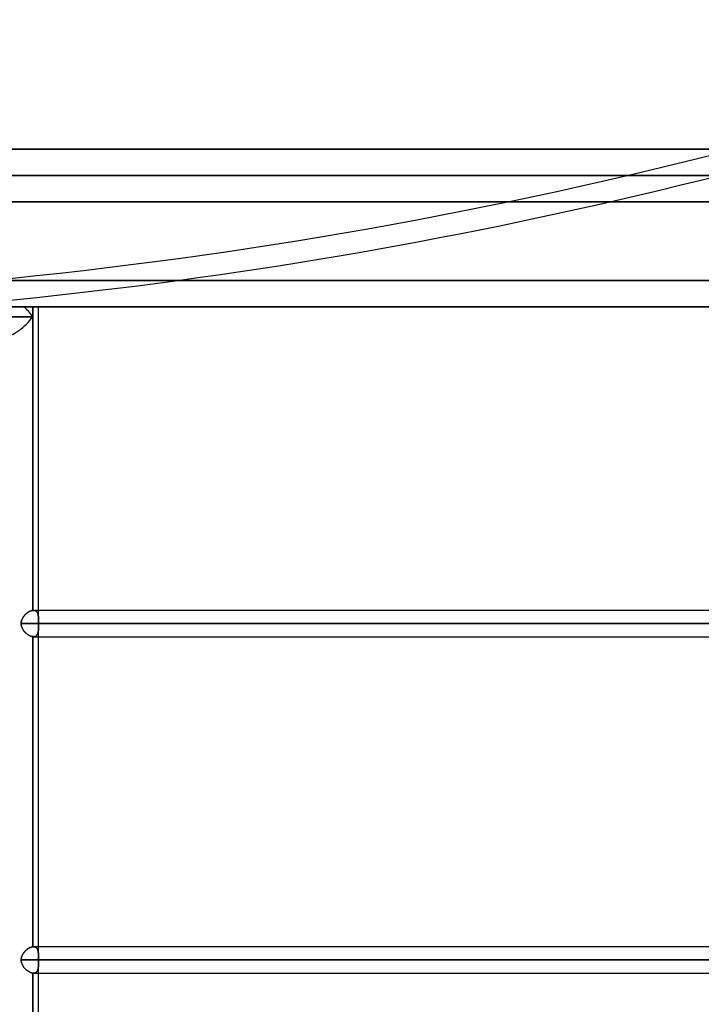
# Model space of a CAD drawing. Header units: millimetres. Extents: x -156 to 156, y -132 to 52.
# Tile 19 of 79: x -76 to -50, y -27 to 11. Entities that reach past the tile are written whole.
import ezdxf

# ---------------------------------------------------------------- set-up
doc = ezdxf.new("R2010")
doc.units = ezdxf.units.MM
doc.layers.add('MAIN-1', color=7, linetype='Continuous')

msp = doc.modelspace()

# ---------------------------------------------------------------- linework, layer by layer
at = {"layer": 'MAIN-1'}
for p, q in [((136, 6), (-136, 6)), ((-136, 6), (136, 6)), ((-135, 6), (135, 6)), ((135, 6), (-135, 6)), ((0, 5), (-101, 5)), ((-101, 5), (0, 5)), ((0, 4), (-100, 4)), ((-100, 4), (0, 4)), ((-135, 1), (135, 1)), ((-135, 1), (135, 1)), ((105, 1), (-105, 1)), ((-105, 1), (105, 1)), ((-136, 0), (136, 0)), ((-104, 0), (104, 0)), ((104, 0), (-104, 0)), ((-75.997, 0), (-79.621, 0)), ((-75.441, 0), (-76.721, 0)), ((-75.66, 0), (-75.997, 0)), ((-75.66, 0), (-75.66, -0.375)), ((-75.441, -11.98), (-75.441, 0)), ((-136, 0), (136, 0)), ((-79.621, 0), (-75.997, 0)), ((-75.441, 0), (-76.721, 0)), ((-75.997, 0), (-75.66, 0)), ((-75.66, -0.375), (-75.66, 0)), ((-75.441, -11.55), (-75.441, 0)), ((-75.66, -0.375), (-79.55, -0.375)), ((-79.55, -0.375), (-75.66, -0.375)), ((-75.66, -11.552), (-75.66, -0.375)), ((-75.66, -0.375), (-75.66, -11.552)), ((-75.811, -11.605), (-75.833, -11.619)), ((-75.832, -11.618), (-75.81, -11.605)), ((-75.789, -11.593), (-75.811, -11.605)), ((-75.81, -11.605), (-75.788, -11.593)), ((-75.767, -11.583), (-75.789, -11.593)), ((-75.788, -11.593), (-75.766, -11.582)), ((-75.745, -11.574), (-75.767, -11.583)), ((-75.766, -11.582), (-75.744, -11.573)), ((-75.723, -11.566), (-75.745, -11.574)), ((-75.744, -11.573), (-75.722, -11.566)), ((-75.702, -11.56), (-75.723, -11.566)), ((-75.722, -11.566), (-75.701, -11.559)), ((-75.681, -11.555), (-75.702, -11.56)), ((-75.701, -11.559), (-75.681, -11.555)), ((-75.681, -11.555), (-75.66, -11.552)), ((-75.66, -11.552), (-75.681, -11.555)), ((-75.656, -11.551), (-75.66, -11.552)), ((-75.66, -11.552), (-75.656, -11.551)), ((-75.652, -11.551), (-75.656, -11.551)), ((-75.656, -11.551), (-75.652, -11.551)), ((-75.648, -11.551), (-75.652, -11.551)), ((-75.652, -11.551), (-75.648, -11.551)), ((-75.644, -11.55), (-75.648, -11.551)), ((-75.648, -11.551), (-75.644, -11.55)), ((-75.64, -11.55), (-75.644, -11.55)), ((-75.644, -11.55), (-75.64, -11.55)), ((-75.636, -11.55), (-75.64, -11.55)), ((-75.64, -11.55), (-75.636, -11.55)), ((-75.632, -11.55), (-75.636, -11.55)), ((-75.636, -11.55), (-75.632, -11.55)), ((-75.615, -11.551), (-75.632, -11.55)), ((-75.632, -11.55), (-75.615, -11.551)), ((75.632, -11.55), (-75.632, -11.55)), ((75.632, -11.55), (-75.632, -11.55)), ((-75.598, -11.553), (-75.615, -11.551)), ((-75.615, -11.551), (-75.598, -11.553)), ((-75.582, -11.557), (-75.598, -11.553)), ((-75.598, -11.553), (-75.582, -11.556)), ((-75.582, -11.556), (-75.567, -11.561)), ((-75.566, -11.562), (-75.582, -11.557)), ((-75.567, -11.561), (-75.553, -11.568)), ((-75.552, -11.568), (-75.566, -11.562)), ((-75.553, -11.568), (-75.54, -11.575)), ((-75.539, -11.576), (-75.552, -11.568)), ((-75.54, -11.575), (-75.528, -11.584)), ((-75.526, -11.585), (-75.539, -11.576)), ((-75.528, -11.584), (-75.516, -11.594)), ((-75.515, -11.595), (-75.526, -11.585)), ((-75.516, -11.594), (-75.506, -11.605)), ((-75.505, -11.607), (-75.515, -11.595)), ((-75.506, -11.605), (-75.497, -11.617)), ((-75.495, -11.619), (-75.505, -11.607)), ((-75.441, -11.98), (-75.441, -11.55)), ((-76.097, -11.994), (-76.092, -11.966)), ((-76.092, -11.966), (-76.097, -11.994)), ((-76.092, -11.966), (-76.085, -11.938)), ((-76.085, -11.938), (-76.092, -11.966)), ((-76.085, -11.938), (-76.077, -11.911)), ((-76.077, -11.912), (-76.085, -11.938)), ((-76.077, -11.911), (-76.066, -11.885)), ((-76.066, -11.885), (-76.077, -11.912)), ((-76.066, -11.885), (-76.054, -11.859)), ((-76.054, -11.86), (-76.066, -11.885)), ((-76.054, -11.859), (-76.041, -11.834)), ((-76.041, -11.835), (-76.054, -11.86)), ((-76.041, -11.834), (-76.026, -11.81)), ((-76.026, -11.811), (-76.041, -11.835)), ((-76.026, -11.81), (-76.01, -11.786)), ((-76.011, -11.787), (-76.026, -11.811)), ((-75.994, -11.765), (-76.011, -11.787)), ((-76.01, -11.786), (-75.993, -11.764)), ((-75.976, -11.743), (-75.994, -11.765)), ((-75.993, -11.764), (-75.975, -11.742)), ((-75.957, -11.722), (-75.976, -11.743)), ((-75.975, -11.742), (-75.957, -11.721)), ((-75.957, -11.721), (-75.937, -11.701)), ((-75.938, -11.702), (-75.957, -11.722)), ((-75.918, -11.683), (-75.938, -11.702)), ((-75.937, -11.701), (-75.917, -11.683)), ((-75.897, -11.666), (-75.918, -11.683)), ((-75.917, -11.683), (-75.896, -11.665)), ((-75.876, -11.649), (-75.897, -11.666)), ((-75.896, -11.665), (-75.875, -11.648)), ((-75.855, -11.633), (-75.876, -11.649)), ((-75.875, -11.648), (-75.854, -11.633)), ((-75.833, -11.619), (-75.855, -11.633)), ((-75.854, -11.633), (-75.832, -11.618)), ((-75.497, -11.617), (-75.488, -11.63)), ((-75.487, -11.633), (-75.495, -11.619)), ((-75.488, -11.63), (-75.481, -11.645)), ((-75.479, -11.647), (-75.487, -11.633)), ((-75.481, -11.645), (-75.474, -11.66)), ((-75.472, -11.663), (-75.479, -11.647)), ((-75.474, -11.66), (-75.468, -11.676)), ((-75.467, -11.68), (-75.472, -11.663)), ((-75.468, -11.676), (-75.463, -11.693)), ((-75.461, -11.697), (-75.467, -11.68)), ((-75.463, -11.693), (-75.458, -11.71)), ((-75.457, -11.715), (-75.461, -11.697)), ((-75.458, -11.71), (-75.454, -11.729)), ((-75.453, -11.734), (-75.457, -11.715)), ((-75.454, -11.729), (-75.451, -11.748)), ((-75.45, -11.753), (-75.453, -11.734)), ((-75.451, -11.748), (-75.448, -11.768)), ((-75.448, -11.773), (-75.45, -11.753)), ((-75.448, -11.768), (-75.446, -11.789)), ((-75.446, -11.793), (-75.448, -11.773)), ((-75.446, -11.789), (-75.444, -11.811)), ((-75.444, -11.814), (-75.446, -11.793)), ((-75.444, -11.811), (-75.443, -11.833)), ((-75.443, -11.836), (-75.444, -11.814)), ((-75.443, -11.833), (-75.442, -11.856)), ((-75.442, -11.859), (-75.443, -11.836)), ((-75.442, -11.856), (-75.442, -11.879)), ((-75.441, -11.882), (-75.442, -11.859)), ((-75.442, -11.879), (-75.441, -11.903)), ((-75.441, -11.905), (-75.441, -11.882)), ((-75.441, -11.903), (-75.441, -11.928)), ((-75.441, -11.929), (-75.441, -11.905)), ((-75.441, -11.928), (-75.441, -11.953)), ((-75.441, -11.954), (-75.441, -11.929)), ((-75.441, -11.953), (-75.441, -11.979)), ((-75.441, -11.979), (-75.441, -11.954)), ((-75.441, -11.991), (-75.441, -11.979)), ((-75.441, -11.979), (-75.441, -11.99)), ((-76.102, -12.05), (-76.101, -12.022)), ((-76.101, -12.022), (-76.102, -12.05)), ((-76.102, -12.05), (76.102, -12.05)), ((-76.102, -12.05), (-76.101, -12.078)), ((-76.101, -12.078), (-76.102, -12.05)), ((76.102, -12.05), (-76.102, -12.05)), ((-76.101, -12.022), (-76.097, -11.994)), ((-76.097, -11.994), (-76.101, -12.022)), ((-76.101, -12.078), (-76.098, -12.106)), ((-76.098, -12.106), (-76.101, -12.078)), ((-76.098, -12.106), (-76.093, -12.134)), ((-76.093, -12.134), (-76.098, -12.106)), ((-76.093, -12.134), (-76.086, -12.161)), ((-76.086, -12.161), (-76.093, -12.134)), ((-76.086, -12.161), (-76.077, -12.188)), ((-76.077, -12.188), (-76.086, -12.161)), ((-76.077, -12.188), (-76.066, -12.215)), ((-76.067, -12.214), (-76.077, -12.188)), ((-76.055, -12.24), (-76.067, -12.214)), ((-76.066, -12.215), (-76.054, -12.24)), ((-76.041, -12.265), (-76.055, -12.24)), ((-76.054, -12.24), (-76.041, -12.265)), ((-76.041, -12.265), (-76.026, -12.29)), ((-76.027, -12.289), (-76.041, -12.265)), ((-76.011, -12.312), (-76.027, -12.289)), ((-76.026, -12.29), (-76.011, -12.313)), ((-75.994, -12.335), (-76.011, -12.312)), ((-76.011, -12.313), (-75.994, -12.335)), ((-75.994, -12.335), (-75.976, -12.357)), ((-75.976, -12.357), (-75.994, -12.335)), ((-75.976, -12.357), (-75.957, -12.378)), ((-75.958, -12.377), (-75.976, -12.357)), ((-75.457, -12.383), (-75.453, -12.363)), ((-75.453, -12.363), (-75.449, -12.341)), ((-75.45, -12.342), (-75.453, -12.363)), ((-75.447, -12.32), (-75.45, -12.342)), ((-75.449, -12.341), (-75.447, -12.319)), ((-75.447, -12.319), (-75.445, -12.297)), ((-75.445, -12.298), (-75.447, -12.32)), ((-75.445, -12.297), (-75.443, -12.274)), ((-75.444, -12.275), (-75.445, -12.298)), ((-75.442, -12.251), (-75.444, -12.275)), ((-75.443, -12.274), (-75.442, -12.25)), ((-75.442, -12.225), (-75.441, -12.2)), ((-75.441, -12.201), (-75.442, -12.226)), ((-75.442, -12.25), (-75.442, -12.225)), ((-75.442, -12.226), (-75.442, -12.251)), ((-75.441, -11.99), (-75.441, -12.002)), ((-75.441, -12.003), (-75.441, -11.991)), ((-75.441, -12.002), (-75.441, -12.014)), ((-75.441, -12.014), (-75.441, -12.003)), ((-75.441, -12.026), (-75.441, -12.014)), ((-75.441, -12.014), (-75.441, -12.026)), ((-75.441, -12.038), (-75.441, -12.026)), ((-75.441, -12.026), (-75.441, -12.038)), ((-75.441, -12.05), (-75.441, -12.038)), ((-75.441, -12.038), (-75.441, -12.05)), ((-75.441, -12.062), (-75.441, -12.05)), ((75.441, -12.05), (-75.441, -12.05)), ((-75.441, -12.05), (75.441, -12.05)), ((-75.441, -12.05), (-75.441, -12.062)), ((-75.441, -12.074), (-75.441, -12.062)), ((-75.441, -12.062), (-75.441, -12.074)), ((-75.441, -12.086), (-75.441, -12.074)), ((-75.441, -12.074), (-75.441, -12.086)), ((-75.441, -12.098), (-75.441, -12.086)), ((-75.441, -12.086), (-75.441, -12.098)), ((-75.441, -12.11), (-75.441, -12.098)), ((-75.441, -12.098), (-75.441, -12.109)), ((-75.441, -12.109), (-75.441, -12.121)), ((-75.441, -12.121), (-75.441, -12.11)), ((-75.441, -12.55), (-75.441, -12.12)), ((-75.441, -24.78), (-75.441, -12.12)), ((-75.441, -12.148), (-75.441, -12.121)), ((-75.441, -12.121), (-75.441, -12.148)), ((-75.441, -12.174), (-75.441, -12.148)), ((-75.441, -12.148), (-75.441, -12.175)), ((-75.441, -12.2), (-75.441, -12.174)), ((-75.441, -12.175), (-75.441, -12.201)), ((-75.938, -12.397), (-75.958, -12.377)), ((-75.957, -12.378), (-75.938, -12.398)), ((-75.918, -12.416), (-75.938, -12.397)), ((-75.938, -12.398), (-75.918, -12.417)), ((-75.898, -12.434), (-75.918, -12.416)), ((-75.918, -12.417), (-75.897, -12.435)), ((-75.877, -12.451), (-75.898, -12.434)), ((-75.897, -12.435), (-75.876, -12.451)), ((-75.855, -12.467), (-75.877, -12.451)), ((-75.876, -12.451), (-75.854, -12.467)), ((-75.833, -12.481), (-75.855, -12.467)), ((-75.854, -12.467), (-75.832, -12.482)), ((-75.811, -12.494), (-75.833, -12.481)), ((-75.832, -12.482), (-75.811, -12.495)), ((-75.789, -12.506), (-75.811, -12.494)), ((-75.811, -12.495), (-75.789, -12.507)), ((-75.767, -12.517), (-75.789, -12.506)), ((-75.789, -12.507), (-75.767, -12.517)), ((-75.767, -12.517), (-75.745, -12.527)), ((-75.745, -12.526), (-75.767, -12.517)), ((-75.723, -12.534), (-75.745, -12.526)), ((-75.745, -12.527), (-75.723, -12.534)), ((-75.723, -12.534), (-75.701, -12.541)), ((-75.702, -12.54), (-75.723, -12.534)), ((-75.681, -12.545), (-75.702, -12.54)), ((-75.701, -12.541), (-75.681, -12.545)), ((-75.681, -12.545), (-75.66, -12.548)), ((-75.66, -12.548), (-75.681, -12.545)), ((-75.66, -12.548), (-75.656, -12.549)), ((-75.656, -12.549), (-75.66, -12.548)), ((-75.66, -24.352), (-75.66, -12.548)), ((-75.66, -12.548), (-75.66, -24.352)), ((-75.656, -12.549), (-75.651, -12.549)), ((-75.651, -12.549), (-75.656, -12.549)), ((-75.651, -12.549), (-75.646, -12.55)), ((-75.646, -12.55), (-75.651, -12.549)), ((-75.646, -12.55), (-75.641, -12.55)), ((-75.641, -12.55), (-75.646, -12.55)), ((-75.641, -12.55), (-75.637, -12.55)), ((-75.637, -12.55), (-75.641, -12.55)), ((-75.637, -12.55), (-75.632, -12.55)), ((-75.632, -12.55), (-75.637, -12.55)), ((-75.632, -12.55), (-75.613, -12.549)), ((-75.613, -12.549), (-75.632, -12.55)), ((-75.632, -12.55), (75.632, -12.55)), ((-75.632, -12.55), (75.632, -12.55)), ((-75.613, -12.549), (-75.595, -12.547)), ((-75.595, -12.547), (-75.613, -12.549)), ((-75.595, -12.547), (-75.578, -12.542)), ((-75.578, -12.542), (-75.595, -12.547)), ((-75.578, -12.542), (-75.562, -12.537)), ((-75.562, -12.537), (-75.578, -12.542)), ((-75.562, -12.537), (-75.547, -12.529)), ((-75.547, -12.529), (-75.562, -12.537)), ((-75.547, -12.529), (-75.533, -12.52)), ((-75.533, -12.52), (-75.547, -12.529)), ((-75.533, -12.52), (-75.521, -12.51)), ((-75.52, -12.51), (-75.533, -12.52)), ((-75.521, -12.51), (-75.509, -12.498)), ((-75.509, -12.498), (-75.52, -12.51)), ((-75.509, -12.498), (-75.499, -12.485)), ((-75.498, -12.485), (-75.509, -12.498)), ((-75.499, -12.485), (-75.489, -12.471)), ((-75.489, -12.471), (-75.498, -12.485)), ((-75.481, -12.455), (-75.489, -12.471)), ((-75.489, -12.471), (-75.481, -12.456)), ((-75.481, -12.456), (-75.473, -12.439)), ((-75.473, -12.439), (-75.481, -12.455)), ((-75.473, -12.439), (-75.467, -12.421)), ((-75.467, -12.421), (-75.473, -12.439)), ((-75.461, -12.402), (-75.467, -12.421)), ((-75.467, -12.421), (-75.461, -12.403)), ((-75.461, -12.403), (-75.457, -12.383)), ((-75.457, -12.383), (-75.461, -12.402)), ((-75.453, -12.363), (-75.457, -12.383)), ((-75.441, -24.35), (-75.441, -12.55)), ((-75.652, -24.351), (-75.648, -24.351)), ((-75.648, -24.351), (-75.652, -24.351)), ((-75.648, -24.351), (-75.644, -24.35)), ((-75.644, -24.35), (-75.648, -24.351)), ((-75.644, -24.35), (-75.64, -24.35)), ((-75.64, -24.35), (-75.644, -24.35)), ((-75.64, -24.35), (-75.636, -24.35)), ((-75.636, -24.35), (-75.64, -24.35)), ((-75.636, -24.35), (-75.632, -24.35)), ((-75.632, -24.35), (-75.636, -24.35)), ((-75.632, -24.35), (-75.615, -24.351)), ((-75.612, -24.351), (-75.632, -24.35)), ((75.632, -24.35), (-75.632, -24.35)), ((75.632, -24.35), (-75.632, -24.35)), ((-75.441, -24.78), (-75.441, -24.35)), ((-76.077, -24.711), (-76.085, -24.738)), ((-76.085, -24.738), (-76.077, -24.712)), ((-76.066, -24.685), (-76.077, -24.711)), ((-76.077, -24.712), (-76.066, -24.685)), ((-76.054, -24.659), (-76.066, -24.685)), ((-76.066, -24.685), (-76.054, -24.66)), ((-76.041, -24.634), (-76.054, -24.659)), ((-76.054, -24.66), (-76.041, -24.635)), ((-76.026, -24.61), (-76.041, -24.634)), ((-76.041, -24.635), (-76.026, -24.611)), ((-76.01, -24.586), (-76.026, -24.61)), ((-76.026, -24.611), (-76.011, -24.587)), ((-76.011, -24.587), (-75.994, -24.565)), ((-75.993, -24.564), (-76.01, -24.586)), ((-75.994, -24.565), (-75.976, -24.543)), ((-75.975, -24.542), (-75.993, -24.564)), ((-75.976, -24.543), (-75.957, -24.522)), ((-75.957, -24.521), (-75.975, -24.542)), ((-75.937, -24.501), (-75.957, -24.521)), ((-75.957, -24.522), (-75.938, -24.502)), ((-75.938, -24.502), (-75.918, -24.483)), ((-75.917, -24.483), (-75.937, -24.501)), ((-75.918, -24.483), (-75.897, -24.466)), ((-75.896, -24.465), (-75.917, -24.483)), ((-75.897, -24.466), (-75.876, -24.449)), ((-75.875, -24.448), (-75.896, -24.465)), ((-75.876, -24.449), (-75.855, -24.433)), ((-75.854, -24.433), (-75.875, -24.448)), ((-75.855, -24.433), (-75.833, -24.419)), ((-75.832, -24.418), (-75.854, -24.433)), ((-75.833, -24.419), (-75.811, -24.405)), ((-75.81, -24.405), (-75.832, -24.418)), ((-75.811, -24.405), (-75.789, -24.393)), ((-75.788, -24.393), (-75.81, -24.405)), ((-75.789, -24.393), (-75.767, -24.383)), ((-75.766, -24.382), (-75.788, -24.393)), ((-75.767, -24.383), (-75.745, -24.374)), ((-75.744, -24.373), (-75.766, -24.382)), ((-75.745, -24.374), (-75.723, -24.366)), ((-75.722, -24.366), (-75.744, -24.373)), ((-75.723, -24.366), (-75.702, -24.36)), ((-75.701, -24.359), (-75.722, -24.366)), ((-75.702, -24.36), (-75.681, -24.355)), ((-75.681, -24.355), (-75.701, -24.359)), ((-75.66, -24.352), (-75.681, -24.355)), ((-75.681, -24.355), (-75.66, -24.352)), ((-75.66, -24.352), (-75.656, -24.351)), ((-75.656, -24.351), (-75.66, -24.352)), ((-75.656, -24.351), (-75.652, -24.351)), ((-75.652, -24.351), (-75.656, -24.351)), ((-75.615, -24.351), (-75.598, -24.353)), ((-75.593, -24.354), (-75.612, -24.351)), ((-75.598, -24.353), (-75.582, -24.357)), ((-75.575, -24.359), (-75.593, -24.354)), ((-75.582, -24.357), (-75.566, -24.362)), ((-75.558, -24.365), (-75.575, -24.359)), ((-75.566, -24.362), (-75.552, -24.368)), ((-75.542, -24.374), (-75.558, -24.365)), ((-75.552, -24.368), (-75.539, -24.376)), ((-75.528, -24.384), (-75.542, -24.374)), ((-75.539, -24.376), (-75.526, -24.385)), ((-75.515, -24.396), (-75.528, -24.384)), ((-75.526, -24.385), (-75.515, -24.395)), ((-75.515, -24.395), (-75.505, -24.407)), ((-75.503, -24.409), (-75.515, -24.396)), ((-75.505, -24.407), (-75.495, -24.419)), ((-75.492, -24.424), (-75.503, -24.409)), ((-75.495, -24.419), (-75.487, -24.433)), ((-75.483, -24.44), (-75.492, -24.424)), ((-75.487, -24.433), (-75.479, -24.447)), ((-75.475, -24.457), (-75.483, -24.44)), ((-75.479, -24.447), (-75.472, -24.463)), ((-75.468, -24.476), (-75.475, -24.457)), ((-75.472, -24.463), (-75.467, -24.48)), ((-75.462, -24.496), (-75.468, -24.476)), ((-75.467, -24.48), (-75.461, -24.497)), ((-75.457, -24.516), (-75.462, -24.496)), ((-75.461, -24.497), (-75.457, -24.515)), ((-75.457, -24.515), (-75.453, -24.534)), ((-75.453, -24.538), (-75.457, -24.516)), ((-75.453, -24.534), (-75.45, -24.553)), ((-75.449, -24.562), (-75.453, -24.538)), ((-75.45, -24.553), (-75.448, -24.573)), ((-75.446, -24.586), (-75.449, -24.562)), ((-75.448, -24.573), (-75.446, -24.593)), ((-75.444, -24.611), (-75.446, -24.586)), ((-75.446, -24.593), (-75.444, -24.615)), ((-75.443, -24.637), (-75.444, -24.611)), ((-75.444, -24.615), (-75.443, -24.636)), ((-75.443, -24.636), (-75.442, -24.659)), ((-75.442, -24.664), (-75.443, -24.637)), ((-75.442, -24.659), (-75.441, -24.682)), ((-75.441, -24.691), (-75.442, -24.664)), ((-75.441, -24.682), (-75.441, -24.705)), ((-75.441, -24.72), (-75.441, -24.691)), ((-75.441, -24.705), (-75.441, -24.729)), ((-75.441, -24.749), (-75.441, -24.72)), ((-76.101, -24.822), (-76.102, -24.85)), ((-76.102, -24.85), (-76.101, -24.822)), ((-76.102, -24.85), (76.102, -24.85)), ((-76.101, -24.878), (-76.102, -24.85)), ((-76.102, -24.85), (-76.101, -24.878)), ((76.102, -24.85), (-76.102, -24.85)), ((-76.097, -24.794), (-76.101, -24.822)), ((-76.101, -24.822), (-76.097, -24.794)), ((-76.098, -24.906), (-76.101, -24.878)), ((-76.101, -24.878), (-76.098, -24.906)), ((-76.093, -24.934), (-76.098, -24.906)), ((-76.098, -24.906), (-76.093, -24.934)), ((-76.092, -24.766), (-76.097, -24.794)), ((-76.097, -24.794), (-76.092, -24.766)), ((-76.086, -24.961), (-76.093, -24.934)), ((-76.093, -24.934), (-76.086, -24.961)), ((-76.085, -24.738), (-76.092, -24.766)), ((-76.092, -24.766), (-76.085, -24.738)), ((-76.077, -24.988), (-76.086, -24.961)), ((-76.086, -24.961), (-76.077, -24.988)), ((-76.066, -25.015), (-76.077, -24.988)), ((-76.077, -24.988), (-76.067, -25.014)), ((-76.067, -25.014), (-76.055, -25.04)), ((-76.054, -25.04), (-76.066, -25.015)), ((-76.055, -25.04), (-76.041, -25.065)), ((-76.041, -25.065), (-76.054, -25.04)), ((-76.026, -25.09), (-76.041, -25.065)), ((-76.041, -25.065), (-76.027, -25.089)), ((-76.027, -25.089), (-76.011, -25.112)), ((-76.011, -25.113), (-76.026, -25.09)), ((-75.447, -25.12), (-75.445, -25.098)), ((-75.445, -25.095), (-75.446, -25.115)), ((-75.444, -25.075), (-75.445, -25.095)), ((-75.445, -25.098), (-75.444, -25.075)), ((-75.444, -25.075), (-75.442, -25.051)), ((-75.443, -25.055), (-75.444, -25.075)), ((-75.442, -25.034), (-75.443, -25.055)), ((-75.442, -25.026), (-75.441, -25.001)), ((-75.441, -25.012), (-75.442, -25.034)), ((-75.442, -25.051), (-75.442, -25.026)), ((-75.441, -24.729), (-75.441, -24.754)), ((-75.441, -24.779), (-75.441, -24.749)), ((-75.441, -24.754), (-75.441, -24.779)), ((-75.441, -24.779), (-75.441, -24.791)), ((-75.441, -24.79), (-75.441, -24.779)), ((-75.441, -24.802), (-75.441, -24.79)), ((-75.441, -24.791), (-75.441, -24.803)), ((-75.441, -24.814), (-75.441, -24.802)), ((-75.441, -24.803), (-75.441, -24.814)), ((-75.441, -24.814), (-75.441, -24.826)), ((-75.441, -24.826), (-75.441, -24.814)), ((-75.441, -24.826), (-75.441, -24.838)), ((-75.441, -24.838), (-75.441, -24.826)), ((-75.441, -24.838), (-75.441, -24.85)), ((-75.441, -24.85), (-75.441, -24.838)), ((-75.441, -24.85), (-75.441, -24.862)), ((75.441, -24.85), (-75.441, -24.85)), ((-75.441, -24.85), (-27.697, -24.85)), ((-75.441, -24.862), (-75.441, -24.85)), ((-75.441, -24.862), (-75.441, -24.874)), ((-75.441, -24.874), (-75.441, -24.862)), ((-75.441, -24.874), (-75.441, -24.886)), ((-75.441, -24.886), (-75.441, -24.874)), ((-75.441, -24.886), (-75.441, -24.898)), ((-75.441, -24.898), (-75.441, -24.886)), ((-75.441, -24.898), (-75.441, -24.91)), ((-75.441, -24.909), (-75.441, -24.898)), ((-75.441, -24.921), (-75.441, -24.909)), ((-75.441, -24.91), (-75.441, -24.921)), ((-75.441, -25.35), (-75.441, -24.92)), ((-75.441, -37.55), (-75.441, -24.92)), ((-75.441, -24.921), (-75.441, -24.945)), ((-75.441, -24.948), (-75.441, -24.921)), ((-75.441, -24.945), (-75.441, -24.968)), ((-75.441, -24.975), (-75.441, -24.948)), ((-75.441, -24.968), (-75.441, -24.99)), ((-75.441, -25.001), (-75.441, -24.975)), ((-75.441, -24.99), (-75.441, -25.012)), ((-76.011, -25.112), (-75.994, -25.135)), ((-75.994, -25.135), (-76.011, -25.113)), ((-75.976, -25.157), (-75.994, -25.135)), ((-75.994, -25.135), (-75.976, -25.157)), ((-75.957, -25.178), (-75.976, -25.157)), ((-75.976, -25.157), (-75.958, -25.177)), ((-75.958, -25.177), (-75.938, -25.197)), ((-75.938, -25.198), (-75.957, -25.178)), ((-75.938, -25.197), (-75.918, -25.216)), ((-75.918, -25.217), (-75.938, -25.198)), ((-75.918, -25.216), (-75.898, -25.234)), ((-75.897, -25.235), (-75.918, -25.217)), ((-75.898, -25.234), (-75.877, -25.251)), ((-75.876, -25.251), (-75.897, -25.235)), ((-75.877, -25.251), (-75.855, -25.267)), ((-75.854, -25.267), (-75.876, -25.251)), ((-75.855, -25.267), (-75.833, -25.281)), ((-75.832, -25.282), (-75.854, -25.267)), ((-75.833, -25.281), (-75.811, -25.294)), ((-75.811, -25.295), (-75.832, -25.282)), ((-75.811, -25.294), (-75.789, -25.306)), ((-75.789, -25.307), (-75.811, -25.295)), ((-75.789, -25.306), (-75.767, -25.317)), ((-75.767, -25.317), (-75.789, -25.307)), ((-75.745, -25.327), (-75.767, -25.317)), ((-75.767, -25.317), (-75.745, -25.326)), ((-75.745, -25.326), (-75.723, -25.334)), ((-75.723, -25.334), (-75.745, -25.327)), ((-75.701, -25.341), (-75.723, -25.334)), ((-75.723, -25.334), (-75.702, -25.34)), ((-75.702, -25.34), (-75.681, -25.345)), ((-75.681, -25.345), (-75.701, -25.341)), ((-75.66, -25.348), (-75.681, -25.345)), ((-75.681, -25.345), (-75.66, -25.348)), ((-75.656, -25.349), (-75.66, -25.348)), ((-75.66, -25.348), (-75.656, -25.349)), ((-75.66, -37.152), (-75.66, -25.348)), ((-75.66, -25.348), (-75.66, -37.152)), ((-75.651, -25.349), (-75.656, -25.349)), ((-75.656, -25.349), (-75.651, -25.349)), ((-75.646, -25.35), (-75.651, -25.349)), ((-75.651, -25.349), (-75.646, -25.35)), ((-75.641, -25.35), (-75.646, -25.35)), ((-75.646, -25.35), (-75.641, -25.35)), ((-75.637, -25.35), (-75.641, -25.35)), ((-75.641, -25.35), (-75.637, -25.35)), ((-75.632, -25.35), (-75.637, -25.35)), ((-75.637, -25.35), (-75.632, -25.35)), ((-75.616, -25.349), (-75.632, -25.35)), ((-75.632, -25.35), (-75.613, -25.349)), ((-75.632, -25.35), (75.632, -25.35)), ((-75.632, -25.35), (75.632, -25.35)), ((-75.6, -25.347), (-75.616, -25.349)), ((-75.613, -25.349), (-75.595, -25.347)), ((-75.585, -25.344), (-75.6, -25.347)), ((-75.595, -25.347), (-75.578, -25.342)), ((-75.57, -25.34), (-75.585, -25.344)), ((-75.578, -25.342), (-75.562, -25.337)), ((-75.557, -25.334), (-75.57, -25.34)), ((-75.562, -25.337), (-75.547, -25.329)), ((-75.544, -25.328), (-75.557, -25.334)), ((-75.547, -25.329), (-75.533, -25.32)), ((-75.533, -25.32), (-75.544, -25.328)), ((-75.533, -25.32), (-75.52, -25.31)), ((-75.522, -25.311), (-75.533, -25.32)), ((-75.511, -25.301), (-75.522, -25.311)), ((-75.52, -25.31), (-75.509, -25.298)), ((-75.502, -25.29), (-75.511, -25.301)), ((-75.509, -25.298), (-75.498, -25.285)), ((-75.493, -25.278), (-75.502, -25.29)), ((-75.498, -25.285), (-75.489, -25.271)), ((-75.486, -25.265), (-75.493, -25.278)), ((-75.489, -25.271), (-75.481, -25.255)), ((-75.479, -25.251), (-75.486, -25.265)), ((-75.481, -25.255), (-75.473, -25.239)), ((-75.472, -25.237), (-75.479, -25.251)), ((-75.473, -25.239), (-75.467, -25.221)), ((-75.467, -25.221), (-75.472, -25.237)), ((-75.467, -25.221), (-75.461, -25.202)), ((-75.462, -25.205), (-75.467, -25.221)), ((-75.458, -25.188), (-75.462, -25.205)), ((-75.461, -25.202), (-75.457, -25.183)), ((-75.454, -25.171), (-75.458, -25.188)), ((-75.457, -25.183), (-75.453, -25.163)), ((-75.451, -25.153), (-75.454, -25.171)), ((-75.453, -25.163), (-75.45, -25.142)), ((-75.449, -25.134), (-75.451, -25.153)), ((-75.45, -25.142), (-75.447, -25.12)), ((-75.446, -25.115), (-75.449, -25.134)), ((-75.441, -37.15), (-75.441, -25.35))]:
    msp.add_line(p, q, dxfattribs=at)
for centre, major_axis, ratio, start_param, end_param in [((17.871, 23.405), (-109.832, 64.558), 0.345492, 0.751677, 1.327136), ((17.396, 22.595), (109.832, -64.558), 0.345492, -2.389916, -1.814456), ((-67.365, 61.36), (-101.474, -22.782), 0.559017, 1.188892, 1.754945), ((-67.183, 60.551), (101.474, 22.782), 0.559017, -1.867485, -1.386648), ((-76.191, -0.375), (0.693, -0.693), 0.414214, 1.178097, 1.701696), ((-76.191, -0.375), (0.693, -0.693), 0.414214, 1.178097, 1.701696), ((-76.191, -0.375), (0.693, 0.693), 0.414214, -2.748894, -1.178097), ((-76.191, -0.375), (0.693, 0.693), 0.414214, -2.748894, -1.178097)]:
    msp.add_ellipse(centre, major_axis=major_axis, ratio=ratio, start_param=start_param, end_param=end_param, dxfattribs=at)

doc.saveas('drawing.dxf')
